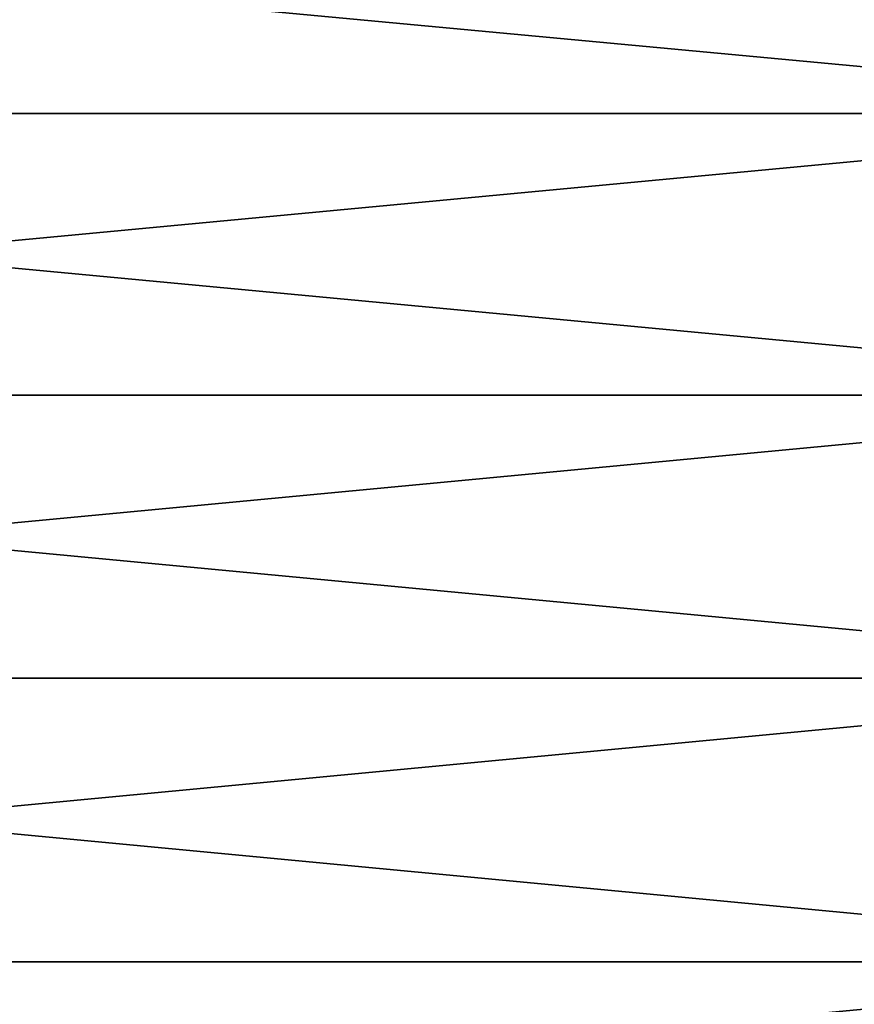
# Model space of a CAD drawing. Header units: metres. Extents: x -2 to 85, y -75 to 75.
# Tile 163 of 230: x 77.85 to 81.5, y -0.54 to 3.77. Entities that reach past the tile are written whole.
import ezdxf

# ---------------------------------------------------------------- set-up
doc = ezdxf.new("R2010")
doc.units = ezdxf.units.M
doc.layers.add('solid_21204500', color=7, linetype='CONTINUOUS')

msp = doc.modelspace()

# ---------------------------------------------------------------- linework, layer by layer
at = {"layer": 'solid_21204500'}
for points in [[(83.727272, 3.356563, -23.259052), (70.650002, 3.356563, -23.259052), (70.650002, 4.578059, -23.049759)], [(83.727272, 4.578059, -23.049759), (83.727272, 3.356563, -23.259052), (70.650002, 4.578059, -23.049759)], [(83.727272, 4.578059, 23.049759), (70.650002, 4.578059, 23.049759), (70.650002, 3.356563, 23.259052)], [(83.727272, 3.356563, 23.259052), (83.727272, 4.578059, 23.049759), (70.650002, 3.356563, 23.259052)], [(83.727272, 2.125733, -23.40366), (70.650002, 2.125733, -23.40366), (70.650002, 3.356563, -23.259052)], [(83.727272, 3.356563, -23.259052), (83.727272, 2.125733, -23.40366), (70.650002, 3.356563, -23.259052)], [(83.727272, 3.356563, 23.259052), (70.650002, 3.356563, 23.259052), (70.650002, 2.125733, 23.40366)], [(83.727272, 2.125733, 23.40366), (83.727272, 3.356563, 23.259052), (70.650002, 2.125733, 23.40366)], [(83.727272, 0.88899, -23.483179), (70.650002, 0.88899, -23.483179), (70.650002, 2.125733, -23.40366)], [(83.727272, 2.125733, -23.40366), (83.727272, 0.88899, -23.483179), (70.650002, 2.125733, -23.40366)], [(83.727272, 2.125733, 23.40366), (70.650002, 2.125733, 23.40366), (70.650002, 0.88899, 23.483179)], [(83.727272, 0.88899, 23.483179), (83.727272, 2.125733, 23.40366), (70.650002, 0.88899, 23.483179)], [(83.727272, -0.350224, -23.497391), (70.650002, -0.350224, -23.497391), (70.650002, 0.88899, -23.483179)], [(83.727272, 0.88899, -23.483179), (83.727272, -0.350224, -23.497391), (70.650002, 0.88899, -23.483179)], [(83.727272, 0.88899, 23.483179), (70.650002, 0.88899, 23.483179), (70.650002, -0.350224, 23.497391)], [(83.727272, -0.350224, 23.497391), (83.727272, 0.88899, 23.483179), (70.650002, -0.350224, 23.497391)], [(83.727272, -1.588465, -23.446253), (70.650002, -1.588465, -23.446253), (70.650002, -0.350224, -23.497391)], [(83.727272, -0.350224, -23.497391), (83.727272, -1.588465, -23.446253), (70.650002, -0.350224, -23.497391)], [(83.727272, -0.350224, 23.497391), (70.650002, -0.350224, 23.497391), (70.650002, -1.588465, 23.446253)], [(83.727272, -1.588465, 23.446253), (83.727272, -0.350224, 23.497391), (70.650002, -1.588465, 23.446253)]]:
    msp.add_3dface(points, dxfattribs=at)

doc.saveas('drawing.dxf')
